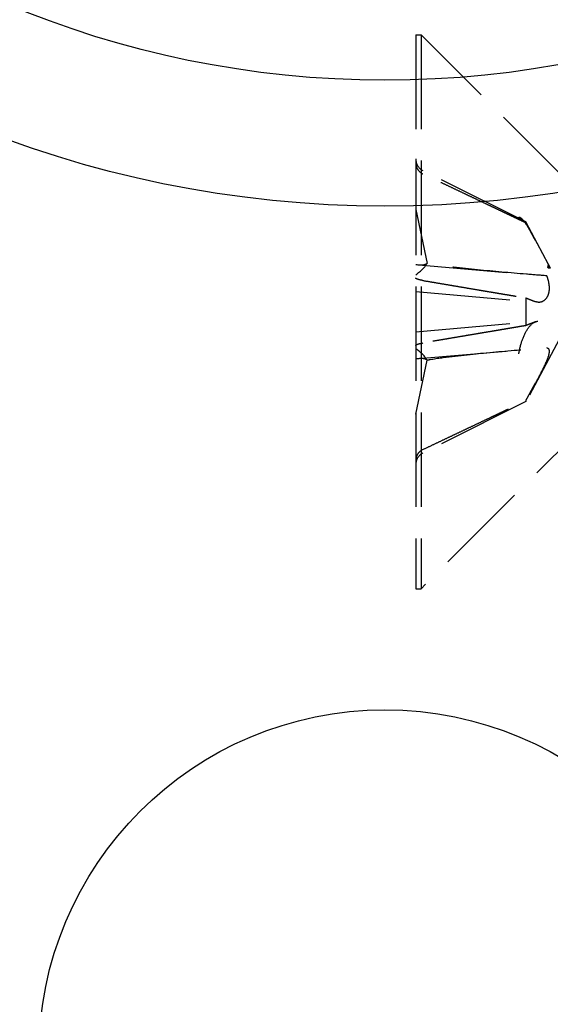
# Model space of a CAD drawing. Header units: millimetres. Extents: x -168 to 186, y -31 to 142.
# Tile 40 of 52: x 112.46 to 120.89, y 74.34 to 89.98. Entities that reach past the tile are written whole.
import ezdxf

# ---------------------------------------------------------------- set-up
doc = ezdxf.new("R2010")
doc.units = ezdxf.units.MM
doc.header["$LTSCALE"] = 10
doc.linetypes.add('ALLCAD_Strich', pattern=[0.2, 0.15, -0.05])
doc.layers.add('BESCH_KONT_sich_schn_ansi_2d', color=40, linetype='Continuous')

msp = doc.modelspace()

# ---------------------------------------------------------------- linework, layer by layer
at = {"layer": 'BESCH_KONT_sich_schn_ansi_2d', "linetype": 'ALLCAD_Strich', "extrusion": (0, 1, 2.22045e-16)}
for p, q in [((118.753, 89.743), (118.753, 80.943)), ((118.753, 89.743), (118.838, 89.743)), ((118.838, 89.743), (118.838, 80.943)), ((121.207, 87.375), (118.838, 89.743)), ((120.504, 86.77), (118.867, 87.586)), ((118.753, 86.969), (118.933, 86.111)), ((120.504, 86.77), (120.504, 86.753)), ((120.864, 86.094), (120.504, 86.77)), ((118.802, 86.088), (120.192, 85.966)), ((120.85, 86.043), (120.864, 86.094)), ((120.891, 86.043), (120.85, 86.043)), ((120.891, 86.043), (120.864, 86.094)), ((120.891, 86.037), (120.891, 86.043)), ((118.753, 85.663), (120.697, 85.492)), ((120.504, 85.563), (120.504, 85.123)), ((121.263, 85.343), (120.504, 83.916)), ((118.753, 85.023), (120.697, 85.193)), ((118.802, 84.598), (120.192, 84.719)), ((118.753, 83.717), (118.933, 84.575)), ((121.738, 83.843), (118.838, 80.943)), ((120.504, 83.916), (118.867, 83.1)), ((120.504, 83.933), (120.504, 83.916)), ((118.753, 80.943), (118.838, 80.943))]:
    msp.add_line(p, q, dxfattribs=at)
at = {"layer": 'BESCH_KONT_sich_schn_ansi_2d', "linetype": 'Continuous'}
for centre, radius in [((118.265, 104.52), 17.5), ((118.265, 104.52), 15.5), ((118.265, 73.52), 5.5)]:
    msp.add_circle(centre, radius, dxfattribs=at)
at = {"layer": 'BESCH_KONT_sich_schn_ansi_2d', "linetype": 'ALLCAD_Strich'}
for centre, start, end in [((118.959, 87.77), 180, 243.5), ((118.959, 82.915), 116.5, 180)]:
    msp.add_arc(centre, 0.206, start, end, dxfattribs=at)
for centre, major_axis, ratio, start_param, end_param in [((118.467, 86.364), (0.478, -0.237), 0.301363, 5.494242, 6.164816), ((118.467, 85.994), (-0.476, -0.212), 0.374695, 2.039021, 2.709595), ((118.467, 84.692), (0.476, -0.212), 0.374695, 0.431998, 1.102572), ((118.467, 84.322), (-0.478, -0.237), 0.301363, 3.259962, 3.930536)]:
    msp.add_ellipse(centre, major_axis=major_axis, ratio=ratio, start_param=start_param, end_param=end_param, dxfattribs=at)
for points, knots in [([(118.753, 87.71), (118.753, 87.685), (118.759, 87.656), (118.778, 87.61), (118.795, 87.585), (118.828, 87.554), (118.848, 87.54), (118.867, 87.531)], [0.03063035, 0.03063035, 0.03063035, 0.03063035, 0.03826174, 0.03826174, 0.04588225, 0.04588225, 0.05212581, 0.05212581, 0.05212581, 0.05212581]), ([(120.39, 86.841), (120.392, 86.842), (120.395, 86.843), (120.411, 86.847), (120.433, 86.83), (120.485, 86.766), (120.519, 86.714), (120.594, 86.587), (120.635, 86.512), (120.674, 86.44), (120.68, 86.428), (120.687, 86.417), (120.693, 86.405)], [-0.07582789, -0.07582789, -0.07582789, -0.07582789, -0.07214903, -0.07214903, -0.04970497, -0.04970497, -0.02485249, -0.02485249, 0, 0, 0, 0.00390991, 0.00390991, 0.00390991, 0.00390991]), ([(120.834, 85.913), (120.726, 85.922), (120.618, 85.93), (120.25, 85.961), (119.991, 85.983), (119.608, 86.021), (119.481, 86.034), (119.229, 86.064), (119.104, 86.08), (118.965, 86.105), (118.949, 86.108), (118.933, 86.111)], [1.0377907, 1.0377907, 1.0377907, 1.0377907, 1.0691476, 1.0691476, 1.1455152, 1.1455152, 1.1836991, 1.1836991, 1.2218829, 1.2218829, 1.2266102, 1.2266102, 1.2266102, 1.2266102]), ([(120.85, 86.043), (120.857, 86.043), (120.863, 86.042), (120.877, 86.04), (120.884, 86.039), (120.891, 86.037)], [-0.009907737, -0.009907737, -0.009907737, -0.009907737, -0.004953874, -0.004953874, 0, 0, 0, 0]), ([(120.891, 86.037), (120.886, 86.048), (120.882, 86.058), (120.873, 86.077), (120.868, 86.086), (120.864, 86.094)], [0, 0, 0, 0, 0.00547206, 0.00547206, 0.01100673, 0.01100673, 0.01100673, 0.01100673]), ([(118.867, 85.839), (118.848, 85.842), (118.828, 85.846), (118.795, 85.854), (118.778, 85.86), (118.759, 85.869), (118.753, 85.875), (118.753, 85.879)], [0.0702127, 0.0702127, 0.0702127, 0.0702127, 0.07645626, 0.07645626, 0.08407677, 0.08407677, 0.09170817, 0.09170817, 0.09170817, 0.09170817]), ([(120.834, 85.913), (120.843, 85.889), (120.85, 85.864), (120.867, 85.796), (120.872, 85.754), (120.872, 85.68), (120.867, 85.644), (120.845, 85.584), (120.83, 85.559), (120.795, 85.521), (120.772, 85.505), (120.723, 85.49), (120.698, 85.49), (120.668, 85.498), (120.662, 85.5), (120.656, 85.503)], [0.03562566, 0.03562566, 0.03562566, 0.03562566, 0.04289044, 0.04289044, 0.05572678, 0.05572678, 0.06856312, 0.06856312, 0.08139946, 0.08139946, 0.09642651, 0.09642651, 0.11145356, 0.11145356, 0.11536347, 0.11536347, 0.11536347, 0.11536347]), ([(120.39, 84.672), (120.392, 84.684), (120.395, 84.697), (120.411, 84.786), (120.433, 84.862), (120.485, 84.996), (120.519, 85.059), (120.594, 85.151), (120.635, 85.179), (120.674, 85.189), (120.68, 85.191), (120.687, 85.192), (120.693, 85.193)], [-0.07582789, -0.07582789, -0.07582789, -0.07582789, -0.07214903, -0.07214903, -0.04970497, -0.04970497, -0.02485249, -0.02485249, 0, 0, 0, 0.00390991, 0.00390991, 0.00390991, 0.00390991]), ([(118.753, 84.807), (118.753, 84.811), (118.759, 84.816), (118.778, 84.826), (118.795, 84.832), (118.828, 84.84), (118.848, 84.844), (118.867, 84.847)], [0.03063035, 0.03063035, 0.03063035, 0.03063035, 0.03826174, 0.03826174, 0.04588225, 0.04588225, 0.05212581, 0.05212581, 0.05212581, 0.05212581]), ([(118.933, 84.575), (118.949, 84.578), (118.965, 84.581), (119.104, 84.606), (119.229, 84.622), (119.481, 84.651), (119.608, 84.665), (119.992, 84.703), (120.25, 84.725), (120.619, 84.755), (120.726, 84.764), (120.834, 84.773)], [1.2674752, 1.2674752, 1.2674752, 1.2674752, 1.2722028, 1.2722028, 1.3103899, 1.3103899, 1.348577, 1.348577, 1.4249512, 1.4249512, 1.456295, 1.456295, 1.456295, 1.456295]), ([(120.834, 84.773), (120.843, 84.771), (120.85, 84.767), (120.867, 84.75), (120.872, 84.733), (120.872, 84.689), (120.867, 84.66), (120.845, 84.595), (120.83, 84.558), (120.795, 84.481), (120.772, 84.434), (120.723, 84.338), (120.698, 84.29), (120.668, 84.235), (120.662, 84.223), (120.656, 84.212)], [0.03562566, 0.03562566, 0.03562566, 0.03562566, 0.04289044, 0.04289044, 0.05572678, 0.05572678, 0.06856312, 0.06856312, 0.08139946, 0.08139946, 0.09642651, 0.09642651, 0.11145356, 0.11145356, 0.11536347, 0.11536347, 0.11536347, 0.11536347]), ([(118.867, 83.155), (118.848, 83.146), (118.828, 83.132), (118.795, 83.101), (118.778, 83.076), (118.759, 83.03), (118.753, 83), (118.753, 82.975)], [0.0702127, 0.0702127, 0.0702127, 0.0702127, 0.07645626, 0.07645626, 0.08407677, 0.08407677, 0.09170817, 0.09170817, 0.09170817, 0.09170817])]:
    msp.add_open_spline(points, degree=3, knots=knots, dxfattribs=at)
for points, weights in [([(120.504, 86.753), (119.867, 87.057), (118.867, 87.531)], [1, 1.02633143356, 1.0027435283]), ([(120.656, 86.474), (120.588, 86.598), (120.504, 86.753)], [1.23145448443, 1.1165668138, 1]), ([(118.867, 85.839), (119.867, 85.67), (120.504, 85.563)], [1.0027435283, 1.02633143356, 1]), ([(120.504, 85.563), (120.588, 85.529), (120.656, 85.503)], [1, 1.11656681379, 1.23145448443]), ([(120.504, 85.123), (119.867, 85.015), (118.867, 84.847)], [1, 1.02633143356, 1.0027435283]), ([(120.656, 85.183), (120.588, 85.156), (120.504, 85.123)], [1.23145448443, 1.1165668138, 1]), ([(120.504, 83.933), (120.588, 84.088), (120.656, 84.212)], [1, 1.11656681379, 1.23145448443]), ([(118.867, 83.155), (119.867, 83.628), (120.504, 83.933)], [1.0027435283, 1.02633143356, 1])]:
    msp.add_rational_spline(points, weights, degree=2, dxfattribs=at)

doc.saveas('drawing.dxf')
